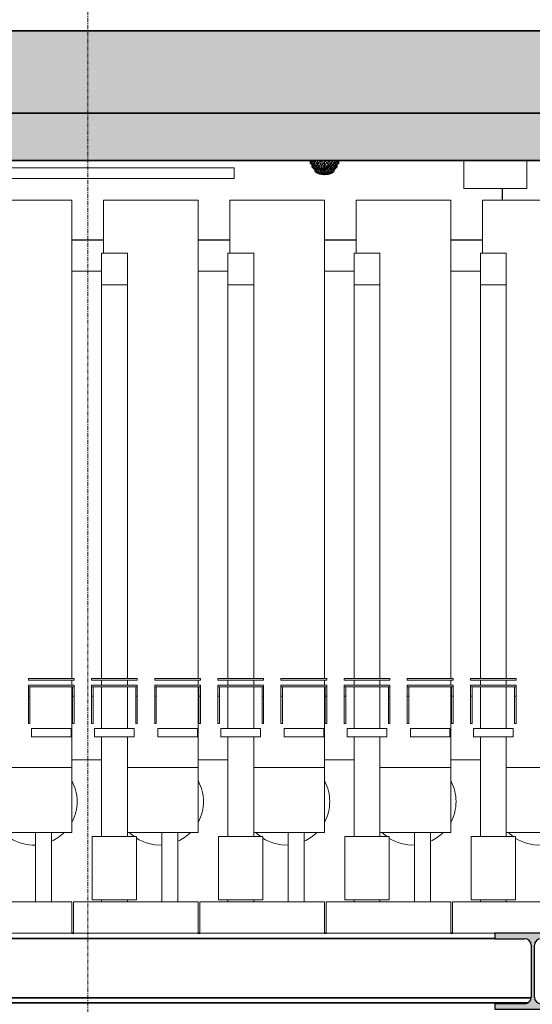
# Model space of a CAD drawing. Header units: millimetres. Extents: x 61846 to 198573, y 13020 to 52988.
# Tile 109 of 150: x 147565 to 149188, y 21470 to 24586. Entities that reach past the tile are written whole.
import ezdxf

# ---------------------------------------------------------------- set-up
doc = ezdxf.new("R2010")
doc.units = ezdxf.units.MM
doc.linetypes.add('Grid Line', pattern=[22.225, 12.7, -3.175, 3.175, -3.175])
for name, color, linetype, lineweight in [('A-FLOR', 192, 'Continuous', 50), ('A-GENM', 13, 'Continuous', 18), ('M-EQPM', 50, 'Continuous', 35), ('P-PIPE', 3, 'Continuous', 18), ('S-BEAM', 12, 'Continuous', 35), ('S-GRID', 1, 'Continuous', 18)]:
    doc.layers.add(name, color=color, linetype=linetype, lineweight=lineweight)

# ---------------------------------------------------------------- blocks, each defined once
blk = doc.blocks.new('NLRS_65_FAD_LB_melder_gen_ISR_NLRS_65_FAD_LB_optische rookmelder_DNL_6889516 - NLRS_65_FAD_LB_melder_gen_ISR_NLRS_65_FAD_LB_optische rookmelder_DNL_6889516-612147-GZ lierenkamer 1')
at = {"layer": 'A-GENM', "color": 7, "lineweight": 9}
for p, q in [((83975, 24140), (83975, 24130)), ((83976.5, 24140), (83975, 24130)), ((83976.5, 24130), (83975, 24130)), ((83976.5, 24140), (83981, 24130)), ((83976.5, 24140), (83976.5, 24130)), ((83981, 24130), (83976.5, 24130)), ((83980, 24120), (83980, 24130)), ((83980, 24120), (83982.7, 24130)), ((83987.1, 24112.9), (83980, 24120)), ((83982.7, 24120), (83980, 24120)), ((83981, 24140), (83981, 24130)), ((83981, 24140), (83988.2, 24130)), ((83981, 24130), (83988.2, 24130)), ((83985.4, 24120), (83982.7, 24130)), ((83982.7, 24120), (83982.7, 24130)), ((83989.3, 24112.9), (83982.7, 24120)), ((83991.5, 24112.9), (83982.7, 24120)), ((83987.1, 24112.9), (83982.7, 24120)), ((83985.4, 24120), (83982.7, 24120)), ((83992.7, 24120), (83985.4, 24130)), ((83985.4, 24120), (83985.4, 24130)), ((83991.5, 24112.9), (83985.4, 24120)), ((83992.7, 24120), (83985.4, 24120)), ((83990.8, 24104.5), (83987.1, 24112.9)), ((83989.3, 24112.9), (83987.1, 24112.9)), ((83988.2, 24140), (83997.5, 24130)), ((83988.2, 24140), (83988.2, 24130)), ((83997.5, 24130), (83988.2, 24130)), ((83990.4, 24107), (83989.3, 24112.9)), ((83990.8, 24104.5), (83989.3, 24112.9)), ((83989.3, 24112.9), (83991.5, 24112.9)), ((83990.8, 24104.5), (83991.5, 24112.9)), ((83991.5, 24112.9), (83992.7, 24120)), ((83996.4, 24104.5), (83991.5, 24112.9)), ((83997.5, 24112.9), (83991.5, 24112.9)), ((83992.7, 24120), (84000, 24130)), ((83992.7, 24120), (83992.7, 24130)), ((84003.5, 24112.9), (83992.7, 24120)), ((83997.5, 24112.9), (83992.7, 24120)), ((84000, 24120), (83992.7, 24120)), ((83996.4, 24104.5), (83997.5, 24112.9)), ((83997.5, 24140), (83997.5, 24130)), ((84008.4, 24140), (83997.5, 24130)), ((84008.4, 24130), (83997.5, 24130)), ((84002, 24104.5), (83997.5, 24112.9)), ((84003.5, 24112.9), (83997.5, 24112.9)), ((84000, 24120), (84010, 24130)), ((84000, 24120), (84000, 24130)), ((84003.5, 24112.9), (84000, 24120)), ((84008.6, 24112.9), (84000, 24120)), ((84010, 24120), (84000, 24120)), ((84002, 24104.5), (84003.5, 24112.9)), ((84011, 24104.5), (84003.5, 24112.9)), ((84003.5, 24112.9), (84008.6, 24112.9)), ((84008.4, 24140), (84020, 24130)), ((84008.4, 24140), (84008.4, 24130)), ((84020, 24130), (84008.4, 24130)), ((84008.6, 24112.9), (84010, 24120)), ((84011, 24104.5), (84008.6, 24112.9)), ((84013.9, 24112.9), (84008.6, 24112.9)), ((84020, 24120), (84010, 24130)), ((84010, 24120), (84010, 24130)), ((84020, 24120), (84010, 24120)), ((84013.9, 24112.9), (84010, 24120)), ((84014.3, 24112.9), (84010, 24120)), ((84011, 24104.5), (84013.9, 24112.9)), ((84020, 24104.5), (84013.9, 24112.9)), ((84013.9, 24112.9), (84014.3, 24112.9)), ((84020, 24120), (84014.3, 24112.9)), ((84020, 24112.9), (84014.3, 24112.9)), ((84020, 24104.5), (84014.3, 24112.9)), ((84020, 24140), (84031.6, 24130)), ((84020, 24140), (84020, 24130)), ((84031.6, 24130), (84020, 24130)), ((84026.9, 24120), (84020, 24130)), ((84020, 24120), (84020, 24130)), ((84020, 24112.9), (84026.9, 24120)), ((84020, 24112.9), (84020, 24120)), ((84026.9, 24120), (84020, 24120)), ((84026.1, 24112.9), (84020, 24112.9)), ((84026.1, 24112.9), (84020, 24104.5)), ((84020, 24112.9), (84020, 24104.5)), ((84026.1, 24112.9), (84026.9, 24120)), ((84026.1, 24112.9), (84030, 24120)), ((84026.1, 24112.9), (84029, 24104.5)), ((84026.1, 24112.9), (84028.2, 24112.9)), ((84026.9, 24120), (84033.2, 24130)), ((84026.9, 24120), (84030, 24120)), ((84028.2, 24112.9), (84033.8, 24120)), ((84028.2, 24112.9), (84030, 24120)), ((84036.5, 24112.9), (84028.2, 24112.9)), ((84029, 24104.5), (84028.2, 24112.9)), ((84036.5, 24112.9), (84029, 24104.5)), ((84030, 24120), (84033.2, 24130)), ((84033.8, 24120), (84030, 24120)), ((84031.6, 24140), (84042.5, 24130)), ((84031.6, 24140), (84031.6, 24130)), ((84042.5, 24130), (84031.6, 24130)), ((84033.8, 24120), (84033.2, 24130)), ((84033.8, 24120), (84040, 24130)), ((84036.5, 24112.9), (84033.8, 24120)), ((84040, 24120), (84033.8, 24120)), ((84036.5, 24112.9), (84040, 24120)), ((84036.5, 24112.9), (84047.3, 24120)), ((84042.5, 24112.9), (84036.5, 24112.9)), ((84036.5, 24112.9), (84038, 24104.5)), ((84042.5, 24112.9), (84038, 24104.5)), ((84040, 24120), (84040, 24130)), ((84040, 24120), (84047.3, 24130)), ((84040, 24120), (84047.3, 24120)), ((84042.5, 24140), (84042.5, 24130)), ((84042.5, 24140), (84051.8, 24130)), ((84042.5, 24130), (84051.8, 24130)), ((84042.5, 24112.9), (84047.3, 24120)), ((84043.6, 24104.5), (84042.5, 24112.9)), ((84048.5, 24112.9), (84042.5, 24112.9)), ((84043.6, 24104.5), (84048.5, 24112.9)), ((84054.6, 24120), (84047.3, 24130)), ((84047.3, 24120), (84047.3, 24130)), ((84048.5, 24112.9), (84047.3, 24120)), ((84054.6, 24120), (84047.3, 24120)), ((84048.5, 24112.9), (84057.3, 24120)), ((84048.5, 24112.9), (84054.6, 24120)), ((84050.7, 24112.9), (84048.5, 24112.9)), ((84049.2, 24104.5), (84048.5, 24112.9)), ((84050.7, 24112.9), (84049.2, 24104.5)), ((84049.2, 24104.5), (84052.9, 24112.9)), ((84050.7, 24112.9), (84049.6, 24107)), ((84050.7, 24112.9), (84057.3, 24120)), ((84050.7, 24112.9), (84052.9, 24112.9)), ((84051.8, 24140), (84051.8, 24130)), ((84059, 24140), (84051.8, 24130)), ((84059, 24130), (84051.8, 24130)), ((84052.9, 24112.9), (84060, 24120)), ((84052.9, 24112.9), (84057.3, 24120)), ((84057.3, 24120), (84054.6, 24130)), ((84054.6, 24120), (84054.6, 24130)), ((84057.3, 24120), (84054.6, 24120)), ((84057.3, 24120), (84060, 24130)), ((84057.3, 24120), (84057.3, 24130)), ((84060, 24120), (84057.3, 24120)), ((84059, 24140), (84059, 24130)), ((84063.5, 24140), (84059, 24130)), ((84063.5, 24130), (84059, 24130)), ((84060, 24120), (84060, 24130)), ((84063.5, 24140), (84065, 24130)), ((84063.5, 24140), (84063.5, 24130)), ((84063.5, 24130), (84065, 24130)), ((84065, 24130), (84063.5, 24130)), ((84065, 24140), (84065, 24130)), ((83990.8, 24104.5), (83999.4, 24098.9)), ((83990.8, 24104.5), (83996.8, 24100.4)), ((83990.8, 24104.5), (83996, 24100.7)), ((83990.8, 24104.5), (83999.4, 24098.9)), ((83990.8, 24104.5), (83996, 24100.7)), ((83990.8, 24104.5), (83996.4, 24104.5)), ((83990.8, 24104.5), (84001.6, 24098.9)), ((83996, 24100.7), (83999.4, 24098.9)), ((84001.6, 24098.9), (83996, 24100.7)), ((83996, 24100.7), (84004.5, 24097.2)), ((84002, 24104.5), (83996.4, 24104.5)), ((83996.4, 24104.5), (84001.6, 24098.9)), ((83996.4, 24104.5), (84003.5, 24099.4)), ((83999.4, 24098.9), (83996.8, 24100.4)), ((84004.3, 24097.2), (83996.8, 24100.4)), ((84004.5, 24097.2), (83999.4, 24098.9)), ((83999.4, 24098.9), (84004.3, 24097.2)), ((83999.4, 24098.9), (84009, 24096)), ((84001.6, 24098.9), (84003.5, 24099.4)), ((84001.6, 24098.9), (84011.3, 24095.9)), ((84001.6, 24098.9), (84009.3, 24096.1)), ((84001.6, 24098.9), (84004.5, 24097.2)), ((84008.6, 24096.6), (84001.8, 24098.9)), ((84001.8, 24098.9), (84004.3, 24097.2)), ((84002, 24104.5), (84011, 24104.5)), ((84002, 24104.5), (84003.5, 24099.4)), ((84002, 24104.5), (84008.9, 24099.9)), ((84003.5, 24099.4), (84008.9, 24099.9)), ((84010.5, 24097.1), (84003.5, 24099.4)), ((84003.5, 24099.4), (84011.3, 24095.9)), ((84019.3, 24095), (84004.3, 24097.2)), ((84010.8, 24095.9), (84004.3, 24097.2)), ((84004.3, 24097.2), (84009, 24096)), ((84019.1, 24095), (84004.5, 24097.2)), ((84009.3, 24096.1), (84004.5, 24097.2)), ((84004.5, 24097.2), (84009, 24096)), ((84011, 24104.5), (84008.9, 24099.9)), ((84015.2, 24100.3), (84008.9, 24099.9)), ((84014.6, 24097.4), (84008.9, 24099.9)), ((84010.5, 24097.1), (84008.9, 24099.9)), ((84019, 24095), (84009, 24096)), ((84019.1, 24095), (84009, 24096)), ((84019.1, 24095), (84009.3, 24096.1)), ((84011.3, 24095.9), (84009.3, 24096.1)), ((84011.3, 24095.9), (84009.3, 24096.1)), ((84011.3, 24095.9), (84009.3, 24096.1)), ((84014.6, 24097.4), (84010.5, 24097.1)), ((84019.6, 24095), (84010.5, 24097.1)), ((84010.5, 24097.1), (84011.3, 24095.9)), ((84019.3, 24095), (84010.8, 24095.9)), ((84020, 24104.5), (84011, 24104.5)), ((84011, 24104.5), (84015.2, 24100.3)), ((84019.5, 24095), (84011.3, 24095.9)), ((84014.6, 24097.4), (84015.2, 24100.3)), ((84019.8, 24095), (84014.6, 24097.4)), ((84019.6, 24095), (84014.6, 24097.4)), ((84020, 24096.1), (84014.6, 24097.4)), ((84020, 24104.5), (84015.2, 24100.3)), ((84020, 24099.3), (84015.2, 24100.3)), ((84020, 24096.1), (84015.9, 24099.7)), ((84019.1, 24095), (84019, 24095)), ((84019, 24095), (84019.1, 24095)), ((84019.3, 24095), (84019.1, 24095)), ((84019.1, 24095), (84019.3, 24095)), ((84019.4, 24095), (84019.3, 24095)), ((84019.3, 24095), (84019.4, 24095)), ((84019.5, 24095), (84019.4, 24095)), ((84019.4, 24095), (84019.5, 24095)), ((84019.6, 24095), (84019.5, 24095)), ((84019.5, 24095), (84019.6, 24095)), ((84019.8, 24095), (84019.6, 24095)), ((84019.6, 24095), (84019.8, 24095)), ((84019.8, 24095), (84020, 24096.1)), ((84020, 24095), (84019.8, 24095)), ((84019.8, 24095), (84020, 24095)), ((84020, 24104.5), (84029, 24104.5)), ((84020, 24104.5), (84020, 24099.3)), ((84029, 24104.5), (84020, 24099.3)), ((84025.4, 24097.4), (84020, 24099.3)), ((84020, 24099.3), (84020, 24096.1)), ((84025.4, 24097.4), (84020, 24096.1)), ((84020.2, 24095), (84020, 24096.1)), ((84020, 24095), (84020.2, 24095)), ((84020, 24095), (84020.2, 24095)), ((84020.2, 24095), (84025.4, 24097.4)), ((84020.2, 24095), (84020.4, 24095)), ((84020.4, 24095), (84020.2, 24095)), ((84020.4, 24095), (84025.4, 24097.4)), ((84020.4, 24095), (84025.8, 24095.7)), ((84020.4, 24095), (84020.5, 24095)), ((84020.5, 24095), (84020.4, 24095)), ((84020.5, 24095), (84027.1, 24095.7)), ((84020.5, 24095), (84020.6, 24095)), ((84020.6, 24095), (84020.5, 24095)), ((84020.6, 24095), (84029.2, 24095.9)), ((84020.6, 24095), (84027.1, 24095.7)), ((84020.6, 24095), (84020.8, 24095)), ((84020.8, 24095), (84020.6, 24095)), ((84020.8, 24095), (84035.7, 24097.2)), ((84020.8, 24095), (84029.2, 24095.9)), ((84020.8, 24095), (84020.9, 24095)), ((84020.9, 24095), (84020.8, 24095)), ((84020.9, 24095), (84035.5, 24097.2)), ((84020.9, 24095), (84030.7, 24096.1)), ((84020.9, 24095), (84031, 24096)), ((84020.9, 24095), (84021, 24095)), ((84021, 24095), (84020.9, 24095)), ((84021, 24095), (84031, 24096)), ((84029, 24104.5), (84025.4, 24097.4)), ((84025.4, 24097.4), (84029.5, 24097.9)), ((84025.4, 24097.4), (84025.8, 24095.7)), ((84029.5, 24097.9), (84025.8, 24095.7)), ((84032.3, 24097.7), (84025.8, 24095.7)), ((84027.1, 24095.7), (84025.8, 24095.7)), ((84038.2, 24098.9), (84027.1, 24095.7)), ((84027.1, 24095.7), (84032.3, 24097.7)), ((84029.2, 24095.9), (84027.1, 24095.7)), ((84038, 24104.5), (84029, 24104.5)), ((84029, 24104.5), (84029.5, 24097.9)), ((84029.2, 24095.9), (84038.2, 24098.9)), ((84029.2, 24095.9), (84035.7, 24097.2)), ((84038, 24104.5), (84029.5, 24097.9)), ((84029.5, 24097.9), (84032.3, 24097.7)), ((84038.2, 24098.9), (84030.4, 24096.5)), ((84030.7, 24096.1), (84035.5, 24097.2)), ((84040.6, 24098.9), (84031, 24096)), ((84035.5, 24097.2), (84031, 24096)), ((84035.7, 24097.2), (84031, 24096)), ((84043.6, 24104.5), (84032.3, 24097.7)), ((84038, 24104.5), (84032.3, 24097.7)), ((84038.2, 24098.9), (84032.3, 24097.7)), ((84044, 24100.7), (84035.5, 24097.2)), ((84035.5, 24097.2), (84040.6, 24098.9)), ((84035.7, 24097.2), (84043.2, 24100.4)), ((84040.6, 24098.9), (84035.7, 24097.2)), ((84038.2, 24098.9), (84035.7, 24097.2)), ((84043.6, 24104.5), (84038, 24104.5)), ((84049.2, 24104.5), (84038.2, 24098.9)), ((84043.6, 24104.5), (84038.2, 24098.9)), ((84038.2, 24098.9), (84043.2, 24100.4)), ((84049.2, 24104.5), (84040.6, 24098.9)), ((84049.2, 24104.5), (84040.6, 24098.9)), ((84044, 24100.7), (84040.6, 24098.9)), ((84040.6, 24098.9), (84043.2, 24100.4)), ((84049.2, 24104.5), (84043.2, 24100.4)), ((84049.2, 24104.5), (84043.2, 24100.4)), ((84049.2, 24104.5), (84043.6, 24104.5)), ((84049.2, 24104.5), (84044, 24100.7)), ((84049.2, 24104.5), (84044, 24100.7))]:
    blk.add_line(p, q, dxfattribs=at)
blk = doc.blocks.new('NLRS_65_FAD_LB_melder_gen_ISR_NLRS_65_FAD_LB_optische rookmelder_DNL_6889516 - NLRS_65_FAD_LB_melder_gen_ISR_NLRS_65_FAD_LB_optische rookmelder_DNL_6889516-612151-GZ lierenkamer 1')
blk.add_blockref('NLRS_65_FAD_LB_melder_gen_ISR_NLRS_65_FAD_LB_optische rookmelder_DNL_6889516 - NLRS_65_FAD_LB_melder_gen_ISR_NLRS_65_FAD_LB_optische rookmelder_DNL_6889516-612147-GZ lierenkamer 1', (0, 0))
blk = doc.blocks.new('NLRS_64_COM_LB_luidspreker inbouw_gen_ISR_NLRS_64_Ontruimingsluidspreker_6894272 - NLRS_64_COM_LB_luidspreker inbouw_gen_ISR_NLRS_64_Ontruimingsluidspreker_6894272-612426-GZ lierenkamer 1')
at = {"layer": 'A-GENM', "color": 7, "lineweight": 9}
for p, q in [((84461.5, 24140), (84461.5, 24051)), ((84660.5, 24051), (84660.5, 24140)), ((84660.5, 24051), (84461.5, 24051))]:
    blk.add_line(p, q, dxfattribs=at)
blk = doc.blocks.new('DNL_50_generieke_componenten_W_TYPE_FCU wandmodel_7028199 - DNL_50_generieke_componenten_W_TYPE_FCU wandmodel_7028199-613151-GZ lierenkamer 1')
at = {"layer": 'M-EQPM', "color": 250, "lineweight": 25}
for p, q in [((82784, 24116.8), (82784, 24140)), ((82784, 24116.8), (82784, 24140)), ((82784, 24014.5), (82784, 24083.1)), ((82784, 24014.5), (82784, 24083.1)), ((84584, 24014.5), (84584, 24051)), ((84584, 24014.5), (84584, 24051)), ((82920.1, 23888), (82820.1, 23888)), ((82920.1, 23888), (82820.1, 23888)), ((83320.1, 23888), (83220.1, 23888)), ((83320.1, 23888), (83220.1, 23888)), ((83720.1, 23888), (83620.1, 23888)), ((83720.1, 23888), (83620.1, 23888)), ((84120.1, 23888), (84020.1, 23888)), ((84120.1, 23888), (84020.1, 23888)), ((84520.1, 23888), (84420.1, 23888)), ((84520.1, 23888), (84420.1, 23888))]:
    blk.add_line(p, q, dxfattribs=at)
blk = doc.blocks.new('Pipe Types_NLRS_55_PI_UN_Staal - gekoeldwater_DNL_7028615 - Pipe Types_NLRS_55_PI_UN_Staal - gekoeldwater_DNL_7028615-613220-GZ lierenkamer 1')
at = {"layer": 'P-PIPE', "color": 7, "lineweight": 9}
for p, q in [((83733.75, 24116.85), (78960, 24116.85)), ((83733.75, 24116.85), (83733.75, 24100)), ((78960, 24083.15), (83733.75, 24083.15)), ((83733.75, 24100), (83733.75, 24083.15))]:
    blk.add_line(p, q, dxfattribs=at)
blk = doc.blocks.new('TadP_A_INS_INSTALLATIES_rvt-3-GZ lierenkamer 1')
at = {"layer": 'A-GENM', "lineweight": 9}
for name in ['NLRS_65_FAD_LB_melder_gen_ISR_NLRS_65_FAD_LB_optische rookmelder_DNL_6889516 - NLRS_65_FAD_LB_melder_gen_ISR_NLRS_65_FAD_LB_optische rookmelder_DNL_6889516-612151-GZ lierenkamer 1', 'NLRS_64_COM_LB_luidspreker inbouw_gen_ISR_NLRS_64_Ontruimingsluidspreker_6894272 - NLRS_64_COM_LB_luidspreker inbouw_gen_ISR_NLRS_64_Ontruimingsluidspreker_6894272-612426-GZ lierenkamer 1']:
    blk.add_blockref(name, (0, 0), dxfattribs=at)
at = {"layer": 'M-EQPM', "lineweight": 9}
blk.add_blockref('DNL_50_generieke_componenten_W_TYPE_FCU wandmodel_7028199 - DNL_50_generieke_componenten_W_TYPE_FCU wandmodel_7028199-613151-GZ lierenkamer 1', (0, 0), dxfattribs=at)
at = {"layer": 'P-PIPE', "lineweight": 9}
blk.add_blockref('Pipe Types_NLRS_55_PI_UN_Staal - gekoeldwater_DNL_7028615 - Pipe Types_NLRS_55_PI_UN_Staal - gekoeldwater_DNL_7028615-613220-GZ lierenkamer 1', (0, 0), dxfattribs=at)
blk = doc.blocks.new('Floor_28_PBT_FL_druklaag_d_60 __320__C30_37_2599623 - Floor_28_PBT_FL_druklaag_d_60 __320__C30_37_2599623-313883-GZ lierenkamer 1')
at = {"layer": 'A-FLOR', "color": 90, "lineweight": 35}
for p, q in [((79254.3, 24550), (83809.9, 24550)), ((83809.9, 24550), (83819.5, 24550)), ((83819.5, 24550), (86054.6, 24550))]:
    blk.add_line(p, q, dxfattribs=at)
blk = doc.blocks.new('Floor_28_PBT_FL_druklaag_d_60 __320__C30_37_2599623 - Floor_28_PBT_FL_druklaag_d_60 __320__C30_37_2599623-313887-GZ lierenkamer 1')
blk.add_blockref('Floor_28_PBT_FL_druklaag_d_60 __320__C30_37_2599623 - Floor_28_PBT_FL_druklaag_d_60 __320__C30_37_2599623-313883-GZ lierenkamer 1', (0, 0))
blk = doc.blocks.new('Floor_28_PBT_FL_kanaalplaat_d_260_2643893 - Floor_28_PBT_FL_kanaalplaat_d_260_2643893-313922-GZ lierenkamer 1')
at = {"layer": 'A-FLOR', "lineweight": 35}
blk.add_hatch(color=215, dxfattribs=at).paths.add_polyline_path([(67706.3, 24290), (86054.6, 24290), (86054.6, 24550), (67706.3, 24550), (67706.3, 24348.1)])
at = {"layer": 'A-FLOR', "color": 90, "lineweight": 35}
for p, q in [((86054.6, 24550), (67706.3, 24550)), ((67706.3, 24290), (86054.6, 24290))]:
    blk.add_line(p, q, dxfattribs=at)
blk = doc.blocks.new('Floor_28_PBT_FL_kanaalplaat_d_260_2643893 - Floor_28_PBT_FL_kanaalplaat_d_260_2643893-313926-GZ lierenkamer 1')
blk.add_blockref('Floor_28_PBT_FL_kanaalplaat_d_260_2643893 - Floor_28_PBT_FL_kanaalplaat_d_260_2643893-313922-GZ lierenkamer 1', (0, 0))
blk = doc.blocks.new('28_PBT_SF_staal_H-profiel_S355_HE240B 3011832 - 28_PBT_SF_staal_H-profiel_S355_HE240B 3011832-366756-GZ lierenkamer 1')
at = {"layer": 'S-BEAM', "lineweight": 25}
blk.add_hatch(color=5, dxfattribs=at).paths.add_polyline_path([(84559.6, 21455), (84799.6, 21455), (84799.6, 21472), (84705.6, 21472), (84695.1, 21474.8), (84687.4, 21482.5), (84684.6, 21493), (84684.6, 21657), (84687.4, 21667.5), (84695.1, 21675.2), (84705.6, 21678), (84799.6, 21678), (84799.6, 21695), (84559.6, 21695), (84559.6, 21678), (84653.6, 21678), (84664.1, 21675.2), (84671.8, 21667.5), (84674.6, 21657), (84674.6, 21493), (84671.8, 21482.5), (84664.1, 21474.8), (84653.6, 21472), (84559.6, 21472)])
at = {"layer": 'S-BEAM', "color": 250, "lineweight": 25}
for p, q in [((84799.6, 21695), (84559.6, 21695)), ((84559.6, 21695), (84559.6, 21678)), ((84799.6, 21678), (84799.6, 21695)), ((84559.6, 21678), (84653.6, 21678)), ((84674.6, 21657), (84674.6, 21493)), ((84684.6, 21493), (84684.6, 21657)), ((84705.6, 21678), (84799.6, 21678)), ((84653.6, 21472), (84559.6, 21472)), ((84559.6, 21472), (84559.6, 21455)), ((84799.6, 21472), (84705.6, 21472)), ((84799.6, 21455), (84799.6, 21472)), ((84559.6, 21455), (84799.6, 21455))]:
    blk.add_line(p, q, dxfattribs=at)
for centre, start, end in [((84653.6, 21657), 0, 90), ((84705.6, 21657), 90, 180), ((84653.6, 21493), 270, 0), ((84705.6, 21493), 180, 270)]:
    blk.add_arc(centre, 21, start, end, dxfattribs=at)
blk = doc.blocks.new('TadP_A_CON_CONSTRUCTIE_rvt-3-GZ lierenkamer 1')
at = {"layer": 'A-FLOR', "color": 10, "lineweight": 18}
for name in ['Floor_28_PBT_FL_druklaag_d_60 __320__C30_37_2599623 - Floor_28_PBT_FL_druklaag_d_60 __320__C30_37_2599623-313887-GZ lierenkamer 1', 'Floor_28_PBT_FL_kanaalplaat_d_260_2643893 - Floor_28_PBT_FL_kanaalplaat_d_260_2643893-313926-GZ lierenkamer 1']:
    blk.add_blockref(name, (0, 0), dxfattribs=at)
at = {"layer": 'S-BEAM', "color": 10, "lineweight": 18}
blk.add_blockref('28_PBT_SF_staal_H-profiel_S355_HE240B 3011832 - 28_PBT_SF_staal_H-profiel_S355_HE240B 3011832-366756-GZ lierenkamer 1', (0, 0), dxfattribs=at)
blk = doc.blocks.new('_NOAHH_Vloer_Vloer-x 2891927 - _NOAHH_Vloer_Vloer-x 2891927-165538-GZ lierenkamer 1')
at = {"layer": 'A-FLOR', "lineweight": 35}
blk.add_hatch(color=254, dxfattribs=at).paths.add_polyline_path([(85882.8, 24140), (86031.6, 24140), (86031.6, 24290), (67356.3, 24290), (67356.3, 24140), (85535.5, 24140)])
at = {"layer": 'A-FLOR', "color": 90, "lineweight": 35}
for p, q in [((86031.6, 24290), (67356.3, 24290)), ((67356.3, 24140), (86031.6, 24140))]:
    blk.add_line(p, q, dxfattribs=at)
blk = doc.blocks.new('TadP_A_BWK_BOUWKUNDE_rvt-3-GZ lierenkamer 1')
at = {"layer": 'A-FLOR', "color": 250, "lineweight": 25}
blk.add_blockref('_NOAHH_Vloer_Vloer-x 2891927 - _NOAHH_Vloer_Vloer-x 2891927-165538-GZ lierenkamer 1', (0, 0), dxfattribs=at)
blk = doc.blocks.new('Keerschijf kort omgekeerd - 9 kabels-863216-GZ lierenkamer 1')
at = {"layer": 'A-GENM'}
for p, q in [((85282.1, 22501), (85427.1, 22501)), ((85282.1, 22496), (85282.1, 22501)), ((85427.1, 22496), (85282.1, 22496)), ((85427.1, 22501), (85427.1, 22496)), ((85282.1, 22480), (85427.1, 22480)), ((85282.1, 22475), (85282.1, 22480)), ((85287.1, 22475), (85282.1, 22475)), ((85282.1, 22455), (85282.1, 22475)), ((85427.1, 22475), (85282.1, 22475)), ((85287.1, 22475), (85287.1, 22455)), ((85422.1, 22475), (85427.1, 22475)), ((85422.1, 22455), (85422.1, 22475)), ((85427.1, 22480), (85427.1, 22475)), ((85427.1, 22475), (85427.1, 22455)), ((85282.1, 22445), (85282.1, 22455)), ((85287.1, 22445), (85282.1, 22445)), ((85282.1, 22445), (85282.1, 22359.3)), ((85287.1, 22455), (85287.1, 22445)), ((85287.1, 22359.3), (85287.1, 22445)), ((85422.1, 22445), (85422.1, 22455)), ((85427.1, 22445), (85422.1, 22445)), ((85422.1, 22445), (85422.1, 22359.3)), ((85427.1, 22455), (85427.1, 22445)), ((85427.1, 22359.3), (85427.1, 22445)), ((85282.1, 22359.3), (85287.1, 22359.3)), ((85291.9, 22343.3), (85291.9, 22316.7)), ((85417.3, 22343.3), (85291.9, 22343.3)), ((85417.3, 22316.7), (85417.3, 22343.3)), ((85422.1, 22359.3), (85427.1, 22359.3)), ((85291.9, 22316.7), (85417.3, 22316.7))]:
    blk.add_line(p, q, dxfattribs=at)
blk = doc.blocks.new('Decorlier staande trommel - Decorlier staande trommel-V140-GZ lierenkamer 1')
at = {"layer": 'A-GENM'}
for p, q in [((84520.1, 24014.5), (84820.1, 24014.5)), ((84520.1, 23846.5), (84520.1, 24014.5)), ((84820.1, 22501), (84820.1, 24014.5)), ((84513.6, 23746.5), (84513.6, 23846.5)), ((84513.6, 23846.5), (84595.6, 23846.5)), ((84595.6, 23846.5), (84595.6, 23746.5)), ((84820.7, 23789.7), (84913.9, 23789.7)), ((84513.6, 22501), (84513.6, 23746.5)), ((84595.6, 23746.5), (84513.6, 23746.5)), ((84595.6, 23746.5), (84595.6, 22501)), ((84513.6, 22480), (84513.6, 22496)), ((84595.6, 22496), (84595.6, 22480)), ((84820.1, 22480), (84820.1, 22496)), ((84513.6, 22343.3), (84513.6, 22475)), ((84595.6, 22475), (84595.6, 22343.3)), ((84820.1, 22219.5), (84820.1, 22475)), ((84513.6, 22000.9), (84513.6, 22316.7)), ((84595.6, 22316.7), (84595.6, 22000.9)), ((84913.9, 22243.5), (84820.7, 22243.5)), ((84820.1, 22219.5), (84595.6, 22219.5)), ((84595.6, 22219.5), (84820.1, 22219.5)), ((84820.1, 22013.9), (84820.1, 22219.5)), ((84624.6, 22000.9), (84484.6, 22000.9)), ((84484.6, 22000.9), (84484.6, 21801.2)), ((84820.1, 22013.9), (84595.6, 22013.9)), ((84624.6, 21801.2), (84624.6, 22000.9)), ((84705.1, 22013.5), (84705.1, 21795)), ((84705.1, 22013.5), (84755.1, 22013.5)), ((84755.1, 21795), (84755.1, 22013.5)), ((84425.1, 21795), (84820.1, 21795)), ((84425.1, 21695), (84425.1, 21795)), ((84484.6, 21801.2), (84624.6, 21801.2)), ((84513.6, 21795), (84513.6, 21801.2)), ((84595.6, 21801.2), (84595.6, 21795)), ((84820.1, 21695), (84820.1, 21795)), ((84559.6, 21695), (84425.1, 21695)), ((84820.1, 21695), (84799.6, 21695))]:
    blk.add_line(p, q, dxfattribs=at)
for start, end in [(0, 27.8013), (332.1987, 0), (225.4921, 234.4321), (237.0197, 272.6341), (294.2782, 314.5079)]:
    blk.add_arc((84699, 22111.8), 137.5, start, end, dxfattribs=at)
blk = doc.blocks.new('Decorlier staande trommel - Decorlier staande trommel-V139-GZ lierenkamer 1')
at = {"layer": 'A-GENM'}
for p, q in [((84920.1, 24014.5), (85220.1, 24014.5)), ((84920.1, 23846.5), (84920.1, 24014.5)), ((85220.1, 22501), (85220.1, 24014.5)), ((84913.6, 23746.5), (84913.6, 23846.5)), ((84913.6, 23846.5), (84995.6, 23846.5)), ((84995.6, 23846.5), (84995.6, 23746.5)), ((85220.7, 23789.7), (85313.9, 23789.7)), ((84913.6, 22501), (84913.6, 23746.5)), ((84995.6, 23746.5), (84913.6, 23746.5)), ((84995.6, 23746.5), (84995.6, 22501)), ((84913.6, 22480), (84913.6, 22496)), ((84995.6, 22496), (84995.6, 22480)), ((85220.1, 22480), (85220.1, 22496)), ((84913.6, 22343.3), (84913.6, 22475)), ((84995.6, 22475), (84995.6, 22343.3)), ((85220.1, 22219.5), (85220.1, 22475)), ((84913.6, 22000.9), (84913.6, 22316.7)), ((84995.6, 22316.7), (84995.6, 22000.9)), ((85313.9, 22243.5), (85220.7, 22243.5)), ((85220.1, 22219.5), (84995.6, 22219.5)), ((84995.6, 22219.5), (85220.1, 22219.5)), ((85220.1, 22013.9), (85220.1, 22219.5)), ((85024.6, 22000.9), (84884.6, 22000.9)), ((84884.6, 22000.9), (84884.6, 21801.2)), ((85220.1, 22013.9), (84995.6, 22013.9)), ((85024.6, 21801.2), (85024.6, 22000.9)), ((85105.1, 22013.5), (85105.1, 21795)), ((85105.1, 22013.5), (85155.1, 22013.5)), ((85155.1, 21795), (85155.1, 22013.5)), ((84825.1, 21795), (85220.1, 21795)), ((84825.1, 21695), (84825.1, 21795)), ((84884.6, 21801.2), (85024.6, 21801.2)), ((84913.6, 21795), (84913.6, 21801.2)), ((84995.6, 21801.2), (84995.6, 21795)), ((85220.1, 21695), (85220.1, 21795)), ((85220.1, 21695), (84825.1, 21695))]:
    blk.add_line(p, q, dxfattribs=at)
for start, end in [(0, 27.8013), (332.1987, 0), (225.4921, 234.4321), (237.0197, 272.6341), (294.2782, 314.5079)]:
    blk.add_arc((85099, 22111.8), 137.5, start, end, dxfattribs=at)
blk = doc.blocks.new('Decorlier staande trommel - Decorlier staande trommel-V141-GZ lierenkamer 1')
at = {"layer": 'A-GENM'}
for p, q in [((82920.1, 24014.5), (83220.1, 24014.5)), ((82920.1, 23846.5), (82920.1, 24014.5)), ((83220.1, 22501), (83220.1, 24014.5)), ((82913.6, 23746.5), (82913.6, 23846.5)), ((82913.6, 23846.5), (82995.6, 23846.5)), ((82995.6, 23846.5), (82995.6, 23746.5)), ((83220.7, 23789.7), (83313.9, 23789.7)), ((82913.6, 22501), (82913.6, 23746.5)), ((82995.6, 23746.5), (82913.6, 23746.5)), ((82995.6, 23746.5), (82995.6, 22501)), ((82913.6, 22480), (82913.6, 22496)), ((82995.6, 22496), (82995.6, 22480)), ((83220.1, 22480), (83220.1, 22496)), ((82913.6, 22343.3), (82913.6, 22475)), ((82995.6, 22475), (82995.6, 22343.3)), ((83220.1, 22219.5), (83220.1, 22475)), ((82913.6, 22000.9), (82913.6, 22316.7)), ((82995.6, 22316.7), (82995.6, 22000.9)), ((83313.9, 22243.5), (83220.7, 22243.5)), ((83220.1, 22219.5), (82995.6, 22219.5)), ((82995.6, 22219.5), (83220.1, 22219.5)), ((83220.1, 22013.9), (83220.1, 22219.5)), ((83024.6, 22000.9), (82884.6, 22000.9)), ((82884.6, 22000.9), (82884.6, 21801.2)), ((83220.1, 22013.9), (82995.6, 22013.9)), ((83024.6, 21801.2), (83024.6, 22000.9)), ((83105.1, 22013.5), (83105.1, 21795)), ((83105.1, 22013.5), (83155.1, 22013.5)), ((83155.1, 21795), (83155.1, 22013.5)), ((82825.1, 21795), (83220.1, 21795)), ((82825.1, 21695), (82825.1, 21795)), ((82884.6, 21801.2), (83024.6, 21801.2)), ((82913.6, 21795), (82913.6, 21801.2)), ((82995.6, 21801.2), (82995.6, 21795)), ((83220.1, 21695), (83220.1, 21795)), ((83220.1, 21695), (82825.1, 21695))]:
    blk.add_line(p, q, dxfattribs=at)
for start, end in [(0, 27.8013), (332.1987, 0), (225.4921, 234.4321), (237.0197, 272.1878), (294.2782, 314.5079)]:
    blk.add_arc((83099, 22111.8), 137.5, start, end, dxfattribs=at)
blk = doc.blocks.new('H-Balk - HEB220-7317296-GZ lierenkamer 1')
at = {"layer": 'S-BEAM'}
for p, q in [((83220.1, 21695), (83225.1, 21695)), ((83620.1, 21695), (83625.1, 21695)), ((84020.1, 21695), (84025.1, 21695)), ((84420.1, 21695), (84425.1, 21695)), ((81712.5, 21679), (84559.6, 21679)), ((81598.1, 21491), (84674, 21491)), ((81607.8, 21475), (84664.3, 21475))]:
    blk.add_line(p, q, dxfattribs=at)

msp = doc.modelspace()

# ---------------------------------------------------------------- linework, layer by layer
at = {"layer": 'S-GRID', "linetype": 'Grid Line'}
msp.add_line((147780, 13020.4), (147780, 29225.3), dxfattribs=at)

# ---------------------------------------------------------------- block references
at = {"color": 210, "lineweight": 5}
for name in ['TadP_A_BWK_BOUWKUNDE_rvt-3-GZ lierenkamer 1', 'TadP_A_CON_CONSTRUCTIE_rvt-3-GZ lierenkamer 1', 'TadP_A_INS_INSTALLATIES_rvt-3-GZ lierenkamer 1']:
    msp.add_blockref(name, (64510, 0), dxfattribs=at)
at = {"layer": 'A-GENM'}
for name, p in [('Decorlier staande trommel - Decorlier staande trommel-V141-GZ lierenkamer 1', (64510, 0)), ('Decorlier staande trommel - Decorlier staande trommel-V139-GZ lierenkamer 1', (62910, 0)), ('Decorlier staande trommel - Decorlier staande trommel-V139-GZ lierenkamer 1', (63310, 0)), ('Decorlier staande trommel - Decorlier staande trommel-V139-GZ lierenkamer 1', (63710, 0)), ('Decorlier staande trommel - Decorlier staande trommel-V140-GZ lierenkamer 1', (64510, 0)), ('Keerschijf kort omgekeerd - 9 kabels-863216-GZ lierenkamer 1', (62310, 0)), ('Keerschijf kort omgekeerd - 9 kabels-863216-GZ lierenkamer 1', (62510, 0)), ('Keerschijf kort omgekeerd - 9 kabels-863216-GZ lierenkamer 1', (62710, 0)), ('Keerschijf kort omgekeerd - 9 kabels-863216-GZ lierenkamer 1', (62910, 0)), ('Keerschijf kort omgekeerd - 9 kabels-863216-GZ lierenkamer 1', (63110, 0)), ('Keerschijf kort omgekeerd - 9 kabels-863216-GZ lierenkamer 1', (63310, 0)), ('Keerschijf kort omgekeerd - 9 kabels-863216-GZ lierenkamer 1', (63510, 0)), ('Keerschijf kort omgekeerd - 9 kabels-863216-GZ lierenkamer 1', (63710, 0))]:
    msp.add_blockref(name, p, dxfattribs=at)
at = {"layer": 'S-BEAM'}
msp.add_blockref('H-Balk - HEB220-7317296-GZ lierenkamer 1', (64510, 0), dxfattribs=at)

doc.saveas('drawing.dxf')
